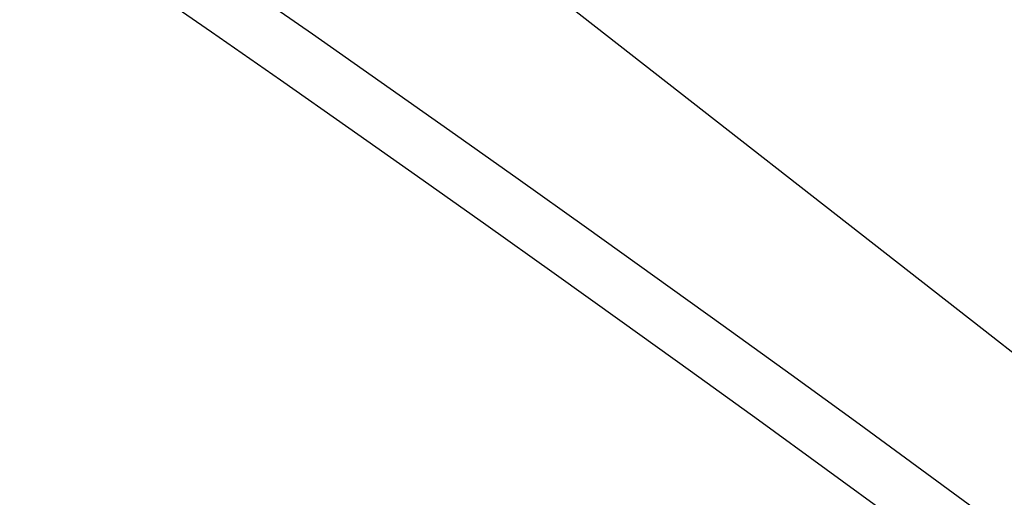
# Model space of a CAD drawing. Header units: millimetres. Extents: x 9903 to 16053, y 652 to 4977.
# Tile 47 of 83: x 11699 to 11752, y 1339 to 1365. Entities that reach past the tile are written whole.
import ezdxf

# ---------------------------------------------------------------- set-up
doc = ezdxf.new("R2010")
doc.units = ezdxf.units.MM
doc.header["$LTSCALE"] = 20
doc.header["$PDSIZE"] = -1
doc.linetypes.add('SLD-Solido', pattern=[0])
doc.layers.add('QUOTE', color=1, linetype='SLD-Solido')
doc.layers.add('SCHIZZI', color=9, linetype='Continuous')
doc.styles.add('SLDTEXTSTYLE2', font='GOTHIC.TTF', dxfattribs={"width": 0.913})
doc.dimstyles.new('SLDDIMSTYLE0', dxfattribs={"dimtxt": 70, "dimasz": 66.04, "dimexe": 0, "dimexo": 0.0625, "dimgap": 17.5, "dimtad": 1, "dimrnd": 1e-09, "dimzin": 12, "dimdsep": 46, "dimtxsty": 'SLDTEXTSTYLE2', "dimsah": 1, "dimcen": 0.09, "dimadec": 0, "dimazin": 3, "dimtfac": 1, "dimtofl": 0, "dimtmove": 0, "dimatfit": 3, "dimfxl": 1, "dimfrac": 2, "dimtolj": 1, "dimtzin": 12, "dimarcsym": 0})

# ---------------------------------------------------------------- blocks, each defined once
blk = doc.blocks.new('_D_4')
at = {"layer": 'Defpoints', "color": 0, "transparency": 16777216}
for p in [(10639.954, 1695.897), (11793.374, 1295.786), (11697.471, 1019.322)]:
    blk.add_point(p, dxfattribs=at)
at = {"layer": 'QUOTE', "color": 0, "lineweight": -2, "transparency": 16777216}
for p, q in [((10639.933, 1695.838), (10544.051, 1419.433)), ((10606.444, 1397.79), (11635.078, 1040.966)), ((11793.353, 1295.727), (11697.471, 1019.322))]:
    blk.add_line(p, q, dxfattribs=at)
at = {"layer": 'QUOTE', "color": 0, "transparency": 16777216}
for points in [[(10610.051, 1408.189), (10602.836, 1387.391), (10544.051, 1419.433)], [(11638.686, 1051.364), (11631.471, 1030.567), (11697.471, 1019.322)]]:
    blk.add_solid(points, dxfattribs=at)
at = {"layer": 'QUOTE', "color": 0, "transparency": 16777216, "insert": (11133.108, 1311.437), "char_height": 70, "attachment_point": 2, "rotation": 340.8688, "style": 'SLDTEXTSTYLE2'}
blk.add_mtext('\\A1;1220.85', dxfattribs=at)

msp = doc.modelspace()

# ---------------------------------------------------------------- linework, layer by layer
msp.add_arc((10635.003, -180.677), 1881.633, 52.036297, 69.54265)
at = {"layer": 'SCHIZZI'}
for p, q in [((11750.6, 1348.24), (11704.895, 1383.948)), ((11752.964, 1346.393), (11750.6, 1348.24))]:
    msp.add_line(p, q, dxfattribs=at)
msp.add_arc((10635.003, -180.677), 1884.633, 52.03624, 69.543378, dxfattribs=at)

# ---------------------------------------------------------------- dimensions: what is measured, and where the dimension line sits
at = {"layer": 'QUOTE'}
dim = msp.add_linear_dim(base=(11697.471, 1019.322), p1=(10639.954, 1695.897), p2=(11793.374, 1295.786), angle=340.8688, dimstyle='SLDDIMSTYLE0', dxfattribs=at)
dim.commit()
dim.dimension.update_dxf_attribs({"geometry": '_D_4', "text_midpoint": (11103.277, 1225.443), "dimtype": 160})

doc.saveas('drawing.dxf')
